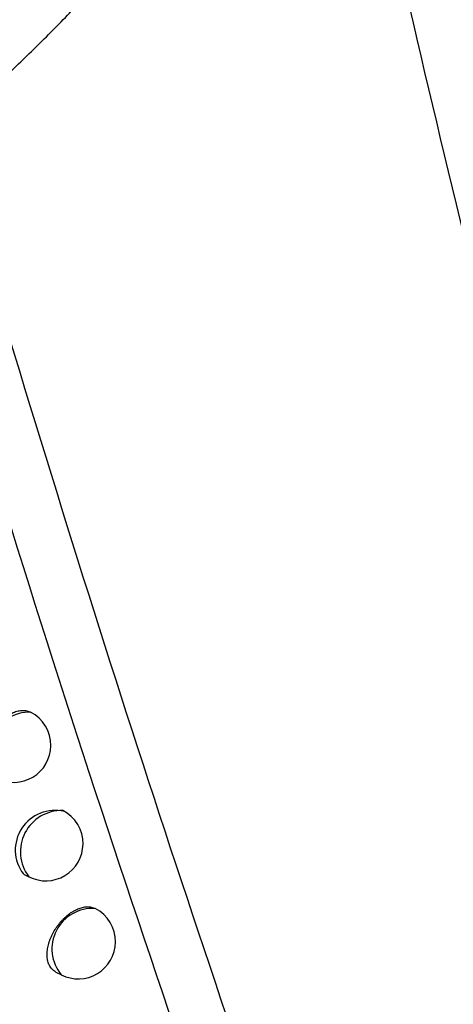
# Model space of a CAD drawing. Header units: millimetres. Extents: x -0.201 to 0.721, y -0.195 to 0.483.
# Tile 99 of 188: x 0.60179 to 0.60761, y -0.1632 to -0.14995. Entities that reach past the tile are written whole.
import ezdxf

# ---------------------------------------------------------------- set-up
doc = ezdxf.new("R2010")
doc.units = ezdxf.units.MM

msp = doc.modelspace()

# ---------------------------------------------------------------- linework, layer by layer
at = {"color": 7, "linetype": 'Continuous', "lineweight": 25}
for p, q in [((0.601835, -0.161443), (0.601908, -0.16148)), ((0.602272, -0.162761), (0.602345, -0.162798))]:
    msp.add_line(p, q, dxfattribs=at)
for centre, radius, start, end in [((0.601919, -0.159822), 0.0005553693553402, 88.682796, 217.078314), ((0.601704, -0.159712), 0.0005, 359.210427, 62.880555), ((0.601704, -0.159712), 0.0005, 242.880555, 359.210427), ((0.602258, -0.16112), 0.0005320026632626, 76.178538, 217.326409), ((0.602349, -0.161144), 0.0005543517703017, 88.464394, 217.296716), ((0.602136, -0.161035), 0.0005, 359.210427, 62.880555), ((0.602136, -0.161035), 0.0005, 242.880555, 359.210427), ((0.602762, -0.162451), 0.000543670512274, 86.001987, 219.759122), ((0.602572, -0.162353), 0.0005, 359.210427, 62.880555), ((0.602572, -0.162353), 0.0005, 242.880555, 359.210427)]:
    msp.add_arc(centre, radius, start, end, dxfattribs=at)
for points, knots in [([(0.6104463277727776, -0.1631944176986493), (0.6098342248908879, -0.160937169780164), (0.6085964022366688, -0.156372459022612), (0.6068990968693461, -0.1493451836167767), (0.6053143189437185, -0.1421508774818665), (0.6038674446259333, -0.1348310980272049), (0.6025565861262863, -0.1273978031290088), (0.6013821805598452, -0.1198556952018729), (0.6003439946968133, -0.1122061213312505), (0.5994434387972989, -0.1044453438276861), (0.598510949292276, -0.0948013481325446), (0.5976673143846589, -0.0831834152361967), (0.5970912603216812, -0.0694692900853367), (0.596882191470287, -0.0554929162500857), (0.597078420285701, -0.0459661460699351), (0.5971765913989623, -0.0412000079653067)], [0, 0, 0, 0, 0.0622011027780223, 0.1257859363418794, 0.1893965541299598, 0.2530847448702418, 0.3167987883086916, 0.3803835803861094, 0.4439938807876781, 0.5076814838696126, 0.5713950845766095, 0.678239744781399, 0.7852056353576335, 0.8925407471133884, 1, 1, 1, 1]), ([(0.6020166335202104, -0.0423528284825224), (0.6019540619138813, -0.0450763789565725), (0.6018266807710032, -0.0506208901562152), (0.6018073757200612, -0.0588884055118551), (0.6019188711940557, -0.0671773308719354), (0.6021743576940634, -0.075381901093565), (0.6025703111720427, -0.0834936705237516), (0.6031070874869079, -0.091506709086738), (0.6037841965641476, -0.0994201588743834), (0.6046021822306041, -0.1072371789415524), (0.605747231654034, -0.1164498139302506), (0.607328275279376, -0.1269720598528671), (0.6094884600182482, -0.1386898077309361), (0.6119760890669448, -0.150152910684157), (0.6139290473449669, -0.157539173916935), (0.6149060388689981, -0.1612342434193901)], [0, 0, 0, 0, 0.0629734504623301, 0.1281992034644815, 0.193451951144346, 0.2587859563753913, 0.3241471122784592, 0.3893728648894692, 0.4546256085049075, 0.5199596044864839, 0.5853207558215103, 0.6887198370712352, 0.7922265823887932, 0.8960587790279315, 1, 1, 1, 1]), ([(0.6008032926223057, -0.1514365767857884), (0.6009512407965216, -0.1513047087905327), (0.6012471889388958, -0.1510409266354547), (0.6016944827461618, -0.1506240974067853), (0.6021456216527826, -0.1501860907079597), (0.6025513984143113, -0.1497695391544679), (0.6029019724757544, -0.1493865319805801), (0.6031494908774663, -0.1490975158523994), (0.6033409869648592, -0.1488576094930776), (0.6034808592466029, -0.1486717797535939), (0.603615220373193, -0.1484792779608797), (0.603731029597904, -0.1482954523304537), (0.6038271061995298, -0.1481216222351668), (0.6039028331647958, -0.1479604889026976), (0.6039528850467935, -0.1478229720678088), (0.6039815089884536, -0.1477131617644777), (0.6039983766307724, -0.1476194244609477), (0.60400523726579, -0.1475171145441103), (0.6039957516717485, -0.1474133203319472), (0.6039703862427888, -0.147320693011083), (0.6039334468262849, -0.1472434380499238), (0.6038884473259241, -0.1471783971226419), (0.603821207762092, -0.1471047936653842), (0.6037036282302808, -0.1470148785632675), (0.6035240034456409, -0.1469286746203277), (0.603303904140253, -0.1468604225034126), (0.6030710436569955, -0.1468117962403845), (0.6027823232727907, -0.1467706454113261), (0.6024364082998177, -0.1467416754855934), (0.6020320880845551, -0.1467257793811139), (0.6016197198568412, -0.146721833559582), (0.6012001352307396, -0.1467264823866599), (0.6007742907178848, -0.1467375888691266), (0.600199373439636, -0.1467586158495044), (0.599759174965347, -0.146781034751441), (0.5994656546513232, -0.1467959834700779)], [0, 0, 0, 0, 0.0493225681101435, 0.0986624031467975, 0.1517440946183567, 0.2048818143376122, 0.2417892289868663, 0.2787704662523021, 0.2973472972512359, 0.3159569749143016, 0.3347279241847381, 0.3536006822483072, 0.3678672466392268, 0.3822873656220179, 0.3965839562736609, 0.4039438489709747, 0.411386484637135, 0.4218849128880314, 0.4327000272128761, 0.4431925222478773, 0.4539079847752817, 0.4634629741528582, 0.4730967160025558, 0.492750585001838, 0.5222477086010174, 0.552062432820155, 0.5823819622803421, 0.612770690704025, 0.6608796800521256, 0.7090596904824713, 0.7573661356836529, 0.8056941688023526, 0.8542494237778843, 0.9028148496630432, 0.9999999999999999, 0.9999999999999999, 0.9999999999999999, 0.9999999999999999]), ([(0.6000364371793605, -0.1514632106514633), (0.6008621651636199, -0.154183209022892), (0.6025101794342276, -0.1596118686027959), (0.6043157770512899, -0.1648443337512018), (0.6052166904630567, -0.167455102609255)], [0, 0, 0, 0, 0.501044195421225, 1, 1, 1, 1]), ([(0.6054765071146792, -0.1660448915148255), (0.6046651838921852, -0.1636513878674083), (0.6030421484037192, -0.1588632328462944), (0.6015496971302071, -0.1539125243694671), (0.6008032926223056, -0.1514365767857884)], [0, 0, 0, 0, 0.499880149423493, 1, 1, 1, 1]), ([(0.6014019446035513, -0.1601183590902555), (0.6013957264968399, -0.1601150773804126), (0.6013818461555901, -0.1601077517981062), (0.6013625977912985, -0.1600927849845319), (0.6013437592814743, -0.1600742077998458), (0.6013270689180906, -0.1600525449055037), (0.6013082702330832, -0.1600204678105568), (0.6012945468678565, -0.1599836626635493), (0.6012861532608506, -0.159943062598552), (0.6012825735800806, -0.1599107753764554), (0.6012817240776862, -0.1598771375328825), (0.6012835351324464, -0.1598424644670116), (0.6012880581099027, -0.1598063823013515), (0.6012952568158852, -0.1597695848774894), (0.6013050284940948, -0.1597323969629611), (0.6013172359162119, -0.1596951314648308), (0.6013320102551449, -0.1596574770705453), (0.6013477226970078, -0.1596231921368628), (0.6013683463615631, -0.1595832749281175), (0.6013969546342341, -0.1595350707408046), (0.6014317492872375, -0.1594863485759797), (0.6014651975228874, -0.1594459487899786), (0.6014933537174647, -0.1594153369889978), (0.6015230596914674, -0.1593863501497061), (0.6015537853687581, -0.1593595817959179), (0.6015851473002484, -0.1593353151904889), (0.6016170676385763, -0.1593135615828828), (0.6016497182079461, -0.1592942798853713), (0.6016824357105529, -0.1592779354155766), (0.6017148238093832, -0.1592646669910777), (0.6017468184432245, -0.1592544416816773), (0.6017786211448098, -0.159247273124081), (0.6018095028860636, -0.1592434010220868), (0.6018391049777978, -0.1592427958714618), (0.6018674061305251, -0.1592453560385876), (0.6018945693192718, -0.1592512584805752), (0.6019198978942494, -0.1592601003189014), (0.6019351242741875, -0.1592684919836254), (0.6019424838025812, -0.1592725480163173)], [0, 0, 0, 0, 0.0211323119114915, 0.0471725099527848, 0.0733957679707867, 0.1001987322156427, 0.1272029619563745, 0.1791817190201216, 0.2055690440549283, 0.2323451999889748, 0.2581390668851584, 0.2841134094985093, 0.310366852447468, 0.3370021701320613, 0.3628182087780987, 0.3888133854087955, 0.4150849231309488, 0.4417341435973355, 0.4611858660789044, 0.5004509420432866, 0.5470650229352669, 0.5731672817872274, 0.599448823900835, 0.6262941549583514, 0.653333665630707, 0.6796134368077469, 0.706074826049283, 0.7331089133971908, 0.7603409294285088, 0.7866776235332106, 0.8131977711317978, 0.8402979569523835, 0.8675992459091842, 0.8938528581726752, 0.9202904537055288, 0.9473106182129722, 0.9745330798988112, 0.9999999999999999, 0.9999999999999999, 0.9999999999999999, 0.9999999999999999]), ([(0.6022725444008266, -0.1627611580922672), (0.6022664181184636, -0.1627578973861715), (0.6022373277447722, -0.1627424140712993), (0.6022075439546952, -0.1627114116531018), (0.6021842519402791, -0.1626716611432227), (0.6021728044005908, -0.1626453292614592), (0.6021639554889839, -0.1626170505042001), (0.6021576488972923, -0.1625864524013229), (0.6021540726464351, -0.1625541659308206), (0.6021532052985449, -0.1625205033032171), (0.6021549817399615, -0.1624857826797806), (0.6021594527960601, -0.1624496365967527), (0.6021665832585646, -0.1624127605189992), (0.602176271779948, -0.1623754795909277), (0.6021883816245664, -0.1623381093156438), (0.6022030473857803, -0.1623003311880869), (0.602225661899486, -0.1622504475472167), (0.6022527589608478, -0.1622014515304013), (0.6022836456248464, -0.1621545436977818), (0.602308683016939, -0.1621204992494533), (0.6023352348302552, -0.1620880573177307), (0.6023631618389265, -0.162057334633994), (0.6023926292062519, -0.1620282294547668), (0.6024230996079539, -0.1620013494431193), (0.6024541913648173, -0.1619769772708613), (0.6024858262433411, -0.1619551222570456), (0.6025181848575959, -0.161935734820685), (0.602550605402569, -0.161919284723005), (0.6025826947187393, -0.1619059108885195), (0.6026143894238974, -0.1618955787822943), (0.602645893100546, -0.1618882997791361), (0.6026764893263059, -0.1618843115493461), (0.6027058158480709, -0.161883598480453), (0.6027338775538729, -0.1618860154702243), (0.6027607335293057, -0.1618919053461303), (0.6027818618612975, -0.1618988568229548), (0.6027931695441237, -0.1619050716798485), (0.6027966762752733, -0.1619069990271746)], [0, 0, 0, 0, 0.021325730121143, 0.1012642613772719, 0.1286298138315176, 0.15492718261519, 0.1814098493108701, 0.2081799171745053, 0.2353438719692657, 0.2615301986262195, 0.2878997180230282, 0.3145525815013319, 0.3415931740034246, 0.3678011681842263, 0.3941911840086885, 0.4208621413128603, 0.4479171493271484, 0.5007556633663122, 0.5275701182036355, 0.5547690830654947, 0.5812204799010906, 0.6078538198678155, 0.6350595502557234, 0.662462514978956, 0.6890693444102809, 0.715860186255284, 0.7432313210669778, 0.7708030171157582, 0.7974575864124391, 0.8242977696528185, 0.8517246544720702, 0.8793548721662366, 0.905934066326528, 0.932699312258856, 0.9600533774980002, 0.9876117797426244, 1, 1, 1, 1])]:
    msp.add_open_spline(points, degree=3, knots=knots, dxfattribs=at)

doc.saveas('drawing.dxf')
